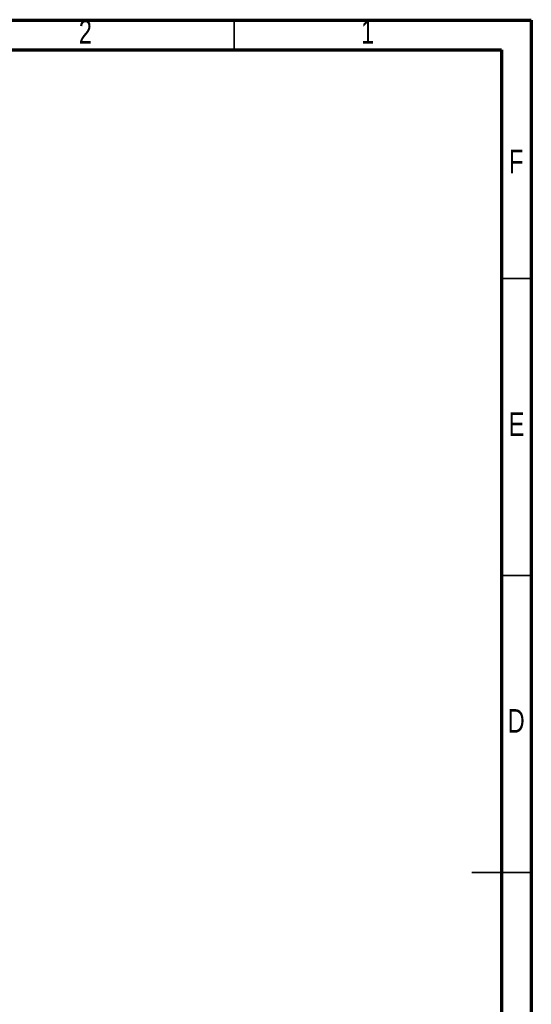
# Model space of a CAD drawing. Header units: millimetres. Extents: x 15 to 415, y 5 to 292.
# Tile 32 of 32: x 329 to 415, y 126 to 292. Entities that reach past the tile are written whole.
import ezdxf

# ---------------------------------------------------------------- set-up
doc = ezdxf.new("R2010")
doc.units = ezdxf.units.MM
doc.styles.add('SLDTEXTSTYLE0', font='TXT', dxfattribs={"width": 0.75})

msp = doc.modelspace()

# ---------------------------------------------------------------- linework, layer by layer
at = {"color": 7, "linetype": 'Continuous', "lineweight": 70}
for p, q in [((15, 292), (415, 292)), ((415, 292), (415, 5)), ((20, 287), (410, 287)), ((410, 287), (410, 10))]:
    msp.add_line(p, q, dxfattribs=at)
at = {"color": 7, "linetype": 'Continuous', "lineweight": 35}
for p, q in [((365, 287), (365, 292)), ((410, 248.5), (415, 248.5)), ((410, 198.5), (415, 198.5)), ((415, 148.5), (405, 148.5)), ((410, 148.5), (415, 148.5))]:
    msp.add_line(p, q, dxfattribs=at)

# ---------------------------------------------------------------- texts
at = {"color": 7, "linetype": 'Continuous', "lineweight": 0, "char_height": 3.9688, "attachment_point": 2, "style": 'SLDTEXTSTYLE0'}
for s, insert in [('2', (339.96, 292.01)), ('1', (387.46, 292.01)), ('F', (412.4577, 270.2029)), ('E', (412.5078, 225.9529)), ('D', (412.4527, 176.01))]:
    msp.add_mtext(s, dxfattribs=dict(at, insert=insert))

doc.saveas('drawing.dxf')
